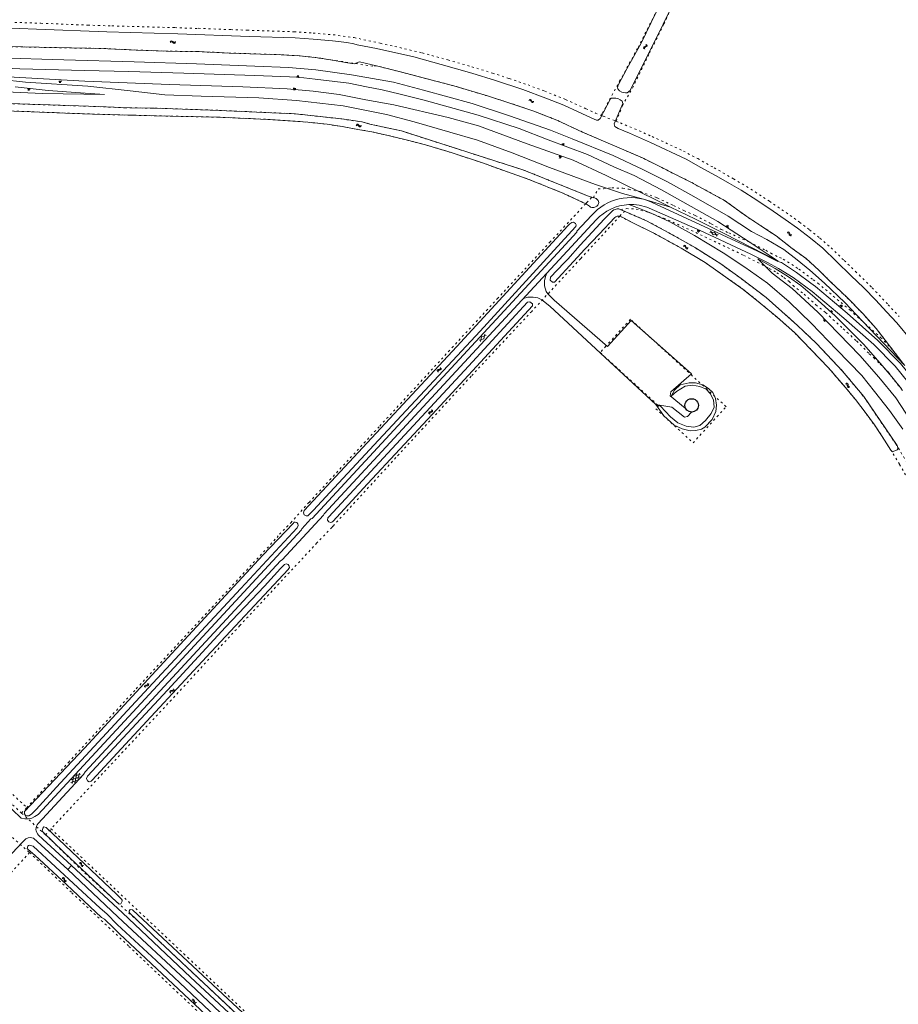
# Model space of a CAD drawing. Header units: metres. Extents: x 64961 to 73789, y 403835 to 410663.
# Tile 9 of 135: x 67114 to 67548, y 405073 to 405560. Entities that reach past the tile are written whole.
import ezdxf

# ---------------------------------------------------------------- set-up
doc = ezdxf.new("R2010")
doc.units = ezdxf.units.M
doc.linetypes.add('PERCEELGRENS', pattern=[2.5, 1, -1.5])
for name, color, linetype, lineweight in [('B-GEO-OG-GEBOUW_bijgebouw-G', 2, 'Continuous', 25), ('B-GEO-OG-GRENS_perceel-G', 253, 'PERCEELGRENS', 0), ('B-GEO-OG-OVLIJNOBJ-G', 253, 'Continuous', 0), ('B-GEO-OG-SLOOT_insteek-G', 253, 'Continuous', 0), ('B-GEO-OG-TALUD-S', 253, 'Continuous', 0), ('B-GEO-OG-VERH_gesl-S', 253, 'Continuous', 0), ('B-GEO-OG-VERH_kntgesl-G', 253, 'Continuous', 0), ('B-GEO-OG-VERH_knthalf-G', 253, 'Continuous', 0), ('B-GEO-OG-VERH_kntopen-G', 253, 'Continuous', 0), ('B-GEO-OG-WATER-S', 253, 'Continuous', 0)]:
    doc.layers.add(name, color=color, linetype=linetype, lineweight=lineweight)

# ---------------------------------------------------------------- blocks, each defined once
blk = doc.blocks.new('S016')
at = {"color": 0, "linetype": 'Continuous'}
for points in [[(0.01, -0.38), (2.65, 1.15)], [(2.65, -1.15), (0.01, 0.38)], [(5.07, -1.15), (1.09, 1.15)], [(1.09, -1.15), (5.07, 1.15)], [(6.16, -0.38), (3.51, 1.15)], [(3.51, -1.15), (6.16, 0.37)]]:
    blk.add_lwpolyline(points, dxfattribs=at)
blk = doc.blocks.new('S05')
at = {"color": 0}
for p, q in [((0.08, 0.3), (0.38, 0.59)), ((0.11, -0.19), (0.41, 0.09)), ((0.38, 0.59), (0.68, 0.71)), ((0.41, 0.09), (0.71, 0.21)), ((0.68, 0.71), (1.01, 0.62)), ((0.71, 0.21), (1.02, 0.12)), ((1.01, 0.62), (1.33, 0.37)), ((1.02, 0.12), (1.36, -0.12)), ((1.33, 0.37), (1.66, 0.13)), ((1.66, 0.13), (1.97, 0.04)), ((1.97, 0.04), (2.28, 0.16)), ((2.28, 0.16), (2.58, 0.44)), ((1.36, -0.12), (1.68, -0.37)), ((1.68, -0.37), (2, -0.46)), ((2, -0.46), (2.31, -0.33)), ((2.31, -0.33), (2.61, -0.05))]:
    blk.add_line(p, q, dxfattribs=at)
blk = doc.blocks.new('S012')
at = {"color": 0}
for p, q in [((1.18, 2.05), (0, 0)), ((1.18, -2.05), (0, 0)), ((1.4, 0), (0.21, -2.05)), ((1.4, 0), (0.22, 2.05))]:
    blk.add_line(p, q, dxfattribs=at)
blk = doc.blocks.new('S04')
at = {"color": 0}
for p, q in [((0, 0.5), (0.5, 0.5)), ((0, 0.25), (1, 0.25)), ((0, 0), (0.5, 0)), ((0, -0.25), (1, -0.25)), ((0, -0.5), (0.5, -0.5))]:
    blk.add_line(p, q, dxfattribs=at)

msp = doc.modelspace()

# ---------------------------------------------------------------- linework, layer by layer
at = {"layer": 'B-GEO-OG-GEBOUW_bijgebouw-G'}
for points in [[(67442.619, 405369.03, -1.0001508), (67449.252, 405369.03)], [(67449.252, 405369.03, -0.9998493), (67442.619, 405369.03)]]:
    msp.add_lwpolyline(points, format="xyb", dxfattribs=at)
at = {"layer": 'B-GEO-OG-GRENS_perceel-G'}
for points in [[(67401.143, 405512.477), (67401.809, 405513.635), (67402.955, 405515.81), (67410.281, 405529.432), (67419.43, 405546.128), (67433.242, 405573.203), (67440.605, 405598.348), (67442.962, 405612.629), (67441.714, 405633.563), (67436.712, 405649.126), (67431.564, 405671.944), (67421.824, 405701.076), (67411.861, 405729.362), (67404.16, 405750.401), (67402.365, 405755.333), (67401.545, 405761.826), (67401.776, 405771.232), (67400.944, 405782.194), (67400.065, 405788.435), (67397.44, 405798.705), (67395.383, 405805.337), (67394.797, 405810.212), (67394.69, 405826.446)], [(67408.613, 405509.599), (67411.672, 405517.309), (67416.676, 405526.068), (67425.009, 405543.289), (67432.2, 405557.742), (67439.219, 405573.1)], [(67101.055, 405558.867), (67124.037, 405558.1), (67147.249, 405557.164), (67159.148, 405556.805), (67190.244, 405555.922), (67201.978, 405555.514), (67201.981, 405555.593), (67217.896, 405554.949), (67225.976, 405554.661), (67249.25, 405553.88), (67258.702, 405553.228), (67268.521, 405552.427), (67278.926, 405551.01), (67291.841, 405548.212), (67301.511, 405546.055), (67312.618, 405543.415), (67325.378, 405539.923), (67337.208, 405536.587), (67347.374, 405533.462), (67355.718, 405530.747), (67364.968, 405527.606), (67373.241, 405524.49), (67383.599, 405520.373)], [(67146.68, 405545.701), (67115.098, 405546.381), (67094.585, 405546.844), (67071.784, 405547.946), (67034.189, 405549.122), (67018.881, 405549.593), (67009.969, 405549.517), (67002.373, 405549.343), (66994.431, 405549.128), (66986.509, 405548.622), (66980.411, 405548.369), (66975.687, 405547.708), (66969.35, 405547.19)], [(67545.339, 405396.548), (67537.282, 405407), (67530.551, 405414.428), (67522.818, 405422.382), (67514.662, 405430.203), (67508.888, 405435.905), (67502.504, 405441.695), (67495.647, 405446.741), (67487.692, 405452.866), (67481.174, 405457.252), (67473.153, 405462.491), (67462.209, 405470.433), (67445.461, 405479.501), (67421.578, 405491.512), (67391.957, 405504.262), (67379.269, 405510.107), (67367.779, 405514.665), (67355.947, 405518.637), (67344.923, 405522.14), (67328.28, 405527.13), (67314.863, 405530.686), (67301.959, 405534.027), (67290.007, 405537.066), (67288.251, 405536.854), (67262.528, 405540.751), (67259.711, 405541.171), (67251.723, 405542.016), (67242.897, 405542.543), (67217.213, 405543.383), (67201.464, 405544.088), (67186.998, 405544.275), (67171.16, 405544.833), (67153.62, 405545.688), (67146.68, 405545.701)], [(67383.599, 405520.373), (67393.663, 405515.815), (67398.339, 405513.643), (67400.851, 405512.576), (67401.143, 405512.477)], [(67102.144, 405515.004), (67144.565, 405513.321), (67167.68, 405512.627), (67185.843, 405512.213), (67211.659, 405511.613), (67236.341, 405510.564), (67256.058, 405509.144), (67265.6, 405508.111), (67273.043, 405506.988), (67280.798, 405505.575), (67287.657, 405504.355), (67295.763, 405502.562), (67304.694, 405500.374), (67314.229, 405497.99)], [(67107.576, 405518.392), (67152.424, 405516.84), (67165.557, 405516.293), (67183.018, 405516.031), (67212.36, 405514.997), (67234.302, 405514.016), (67249.96, 405513.274), (67272.938, 405510.749), (67282.995, 405509.265), (67286.803, 405508.201), (67302.318, 405504.809), (67362.971, 405485.404), (67394.436, 405472.743), (67395.956, 405472.263), (67396.609, 405472.093)], [(67401.143, 405512.477), (67402.208, 405512.116), (67407.911, 405509.883), (67408.613, 405509.599)], [(67408.613, 405509.599), (67410.695, 405508.759), (67417.665, 405505.891), (67426.331, 405502.069), (67441.84, 405494.882), (67448.932, 405491.126), (67457.082, 405486.583), (67466.552, 405481.141), (67475.264, 405476.032), (67484.39, 405470.039), (67494.603, 405463.069), (67499.328, 405459.702), (67504.283, 405455.886), (67509.379, 405451.798), (67514.894, 405446.981), (67521.414, 405440.709), (67526.991, 405435.305), (67535.212, 405427.231), (67543.141, 405418.87), (67548.514, 405413.048)], [(67314.229, 405497.99), (67327.01, 405494.081), (67342.009, 405489.151), (67365.897, 405480.644), (67382.189, 405474.099), (67393.558, 405468.825)], [(67397.302, 405471.792), (67399.722, 405476.237), (67402.334, 405476.182), (67406.361, 405476.682), (67411.943, 405476.438), (67414.787, 405475.934), (67420.683, 405474.785), (67428.907, 405471.702), (67436.952, 405467.954), (67442.127, 405465.43), (67447.715, 405462.952), (67455.612, 405458.83), (67460.548, 405456.114), (67464.313, 405454.386)], [(67393.558, 405468.825), (67393.978, 405469.274), (67396.609, 405472.093)], [(67396.609, 405472.093), (67397.302, 405471.792)], [(67114.461, 405167.322), (67109.591, 405171.774), (67094.046, 405186.1), (67078.154, 405201.348), (67046.158, 405231.092), (67024.307, 405251.422), (66993.451, 405280.067), (66968.973, 405303.552), (66968.996, 405303.313), (66933.138, 405336.527), (66904.194, 405363.322), (66881.349, 405384.892), (66856.72, 405407.963), (66841.024, 405422.39), (66822.605, 405439.901), (66791.868, 405468.33), (66796.638, 405470.053)], [(66800.319, 405466.745), (66815.588, 405452.756), (66838.622, 405431.097), (66862.423, 405408.785), (66895.809, 405377.59), (66926.587, 405348.605), (66961.766, 405315.533), (66997.861, 405281.701), (67035.098, 405246.674), (67066.736, 405217.16), (67095.457, 405190.131), (67117.007, 405170.075)], [(67117.007, 405170.075), (67137.619, 405192.37), (67171.174, 405228.827), (67240.799, 405303.717), (67242.029, 405305.306), (67247.653, 405310.929), (67256.65, 405321.052), (67291.651, 405358.833), (67325.665, 405395.706), (67349.78, 405421.773), (67375.762, 405449.754), (67393.558, 405468.825)], [(67410.927, 405465.871), (67413.627, 405466.418), (67418.415, 405466.136), (67424.673, 405464.525), (67432.04, 405461.701), (67445.697, 405455.594), (67459.179, 405449.235), (67471.726, 405443.257), (67484.34, 405436.762)], [(67412.698, 405465.102), (67410.927, 405465.871)], [(67410.455, 405462.675), (67391.031, 405441.656), (67366.8, 405415.561), (67336.791, 405383.437), (67299.655, 405343.25), (67268.46, 405309.242), (67267.897, 405308.68), (67260.562, 405301.005), (67222.379, 405260.079), (67190.233, 405225.12), (67154.473, 405186.852), (67128.9, 405159.442), (67129.075, 405159.5)], [(67410.455, 405462.675), (67412.698, 405465.102)], [(67410.455, 405462.675), (67417.199, 405459.195), (67427.506, 405454.126), (67440.806, 405446.796), (67452.683, 405439.656), (67471.481, 405426.456), (67479.83, 405419.67), (67488.182, 405412.626), (67496.946, 405404.903), (67504.902, 405396.767), (67513.55, 405387.622), (67521.031, 405379.038), (67526.965, 405371.935), (67532.235, 405364.991), (67536.347, 405359.402), (67540.183, 405353.718), (67542.942, 405349.283), (67548.748, 405339.852), (67561.127, 405318.431), (67568.808, 405304.646), (67602.431, 405245.344)], [(67412.698, 405465.102), (67423.664, 405460.4), (67436.443, 405453.472), (67447.853, 405446.918), (67460.364, 405439.083), (67470.343, 405431.741), (67482.738, 405422.465), (67498.295, 405408.57), (67507.679, 405399.727), (67520.596, 405385.972), (67531.048, 405373.376), (67546.852, 405350.095), (67552.599, 405340.661), (67562.821, 405322.728), (67571.85, 405307.346)], [(67464.313, 405454.386), (67474.358, 405449.878), (67482.6, 405445.753), (67485.088, 405444.279)], [(67485.088, 405444.279), (67489.38, 405442.145), (67491.263, 405441.462), (67498.896, 405436.478), (67505.983, 405431.222), (67508.342, 405429.504), (67524.196, 405416.242), (67539.414, 405402.617), (67545.339, 405396.548)], [(67484.34, 405436.762), (67488.049, 405434.666)], [(67488.049, 405434.666), (67491.566, 405432.306), (67494.096, 405430.321), (67496.071, 405428.381), (67501.509, 405424.071), (67505.196, 405420.702), (67507.436, 405418.782), (67512.154, 405414.963), (67520.908, 405406.899), (67527.519, 405400.908), (67533.809, 405394.587), (67536.048, 405392.514), (67539.257, 405389.504), (67543.621, 405385.042), (67546.207, 405381.437), (67548.077, 405379.121), (67550.89, 405375.623)], [(67400.706, 405395.141), (67429.53, 405368.888), (67428.22, 405367.367), (67446.655, 405350.515), (67462.973, 405368.398), (67415.641, 405411.63)], [(67415.641, 405411.63), (67403.489, 405398.327)], [(67403.489, 405398.327), (67400.706, 405395.141)], [(67550.839, 405389.444), (67550.415, 405389.963), (67545.339, 405396.548)], [(67114.461, 405167.322), (67117.007, 405170.075)], [(67114.461, 405167.322), (67126.294, 405156.505)], [(67126.294, 405156.505), (67129.075, 405159.5)], [(67129.075, 405159.5), (67161.882, 405128.676), (67196.631, 405095.868), (67227.266, 405066.971), (67256.731, 405039.386), (67285.308, 405012.445), (67298.533, 405000)], [(67106.109, 405158.485), (67118.416, 405147.779)], [(67126.294, 405156.505), (67129.653, 405153.435), (67143.963, 405139.357), (67159.963, 405124.709), (67174.111, 405112.012), (67189.805, 405097.085), (67219.781, 405068.82), (67258.081, 405033.032), (67278.24, 405014.55), (67293.678, 405000)], [(67118.416, 405147.779), (67101.864, 405130.002), (67068.407, 405093.874), (67031.187, 405054.034), (66997.791, 405018.166), (66980.708, 405000)], [(67118.416, 405147.779), (67139.305, 405127.933), (67167.54, 405101.399), (67191.257, 405078.925), (67213.778, 405057.878), (67243.127, 405030.265), (67268.191, 405006.766), (67275.319, 405000)]]:
    msp.add_lwpolyline(points, dxfattribs=at)
at = {"layer": 'B-GEO-OG-OVLIJNOBJ-G'}
for points in [[(67102.762, 405540.942), (67135.352, 405539.925), (67170.187, 405539.036), (67200.932, 405538.002), (67229.887, 405536.917), (67246.495, 405536.182), (67260.055, 405535.02), (67277.572, 405532.558), (67298.386, 405528.919)], [(67435.424, 405467.188), (67447.849, 405461.108), (67461.939, 405454.063), (67488.659, 405440.456), (67474.898, 405449.609), (67458.912, 405460.013), (67430.957, 405475.637), (67417.508, 405482.711), (67407.371, 405487.099), (67394.389, 405493.197), (67374.987, 405500.464), (67360.603, 405506.02), (67340.329, 405512.659), (67313.584, 405520.009), (67301.724, 405523.012), (67292.903, 405525.183), (67285.001, 405526.686), (67276.384, 405528.402), (67269.382, 405529.255), (67259.711, 405530.469), (67251.302, 405531.384), (67229.782, 405532.222), (67194.78, 405533.347), (67167.488, 405534.264), (67145.587, 405534.679), (67113.602, 405535.574), (67094.09, 405536.394)], [(67435.424, 405467.188), (67428.552, 405470.551), (67403.701, 405482.739), (67387.273, 405490.287), (67364.557, 405498.493), (67340.521, 405507.273), (67325.436, 405511.545), (67298.61, 405517.763), (67284.709, 405520.255), (67271.628, 405522.919), (67258.722, 405524.434), (67245.89, 405525.731), (67223.931, 405526.565), (67187.56, 405527.752), (67145.778, 405529.458), (67095.879, 405532.263)], [(67104.333, 405530.272), (67116.453, 405528.951), (67147.17, 405526.895), (67168.099, 405524.7), (67185.265, 405522.728), (67203.26, 405522.042), (67231.775, 405521.227), (67250.469, 405519.853), (67273.448, 405517.31), (67285.815, 405514.804), (67294.888, 405513.001), (67308.617, 405509.338), (67326.284, 405504.266), (67339.923, 405500.31), (67357.144, 405494.01), (67375.524, 405486.771), (67398.333, 405478.328), (67411.783, 405473.869), (67422.169, 405471.14), (67435.424, 405467.188)], [(67091.997, 405524.834), (67124.738, 405523.288), (67155.495, 405522.912), (67143.6, 405523.65), (67127.664, 405524.865), (67111.34, 405526.716)], [(67298.386, 405528.919), (67313.249, 405525.065), (67337.285, 405518.422), (67355.874, 405512.262), (67376.061, 405505.13), (67386.782, 405500.98), (67407.122, 405492.61), (67421.838, 405485.774), (67433.982, 405479.688), (67447.023, 405472.412), (67463.981, 405462.607), (67475.566, 405455.133), (67483.132, 405451.126), (67491.501, 405446.167), (67498.063, 405441.025), (67504.459, 405435.901), (67511.679, 405429.51), (67521.751, 405420.01), (67530.457, 405410.644), (67551.397, 405388.762)], [(67414.815, 405468.395), (67420.101, 405466.419), (67426.307, 405463.913), (67435.073, 405459.899), (67447.334, 405453.113), (67461.476, 405444.445), (67472.301, 405437.35), (67483.446, 405429.558), (67494.199, 405420.304), (67505.15, 405409.631), (67517.599, 405396.61), (67530.064, 405383.866), (67536.375, 405375.972), (67543.716, 405366.483), (67550.465, 405357.284)], [(67554.393, 405361.362), (67546.904, 405372.806), (67538.505, 405382.986), (67529.048, 405393.784), (67508.344, 405415.233), (67495.613, 405426.849), (67485.798, 405434.525), (67478.683, 405441.525), (67487.253, 405436.79), (67493.768, 405432.718), (67499.935, 405428.385), (67506.874, 405422.471), (67516.98, 405413.322), (67524.748, 405405.516), (67530.951, 405399.356), (67539.214, 405389.968), (67544.925, 405383.12), (67549.816, 405377.169)], [(67430.569, 405368.658), (67435.441, 405363.409), (67439.165, 405360.325), (67443.223, 405358.685), (67446.952, 405358.236), (67449.929, 405359.008), (67452.851, 405361.5), (67455.586, 405365.009), (67456.99, 405368.186), (67456.668, 405371.801), (67455.052, 405374.909), (67453.06, 405377.099), (67449.954, 405378.363), (67446.293, 405379.024), (67442.716, 405378.492), (67438.494, 405375.984), (67435.851, 405373.671), (67437.363, 405376.639), (67440.285, 405379.131), (67444.699, 405380.2), (67447.86, 405380.236), (67451.524, 405379.259), (67454.286, 405377.359), (67456.451, 405375.381), (67457.715, 405372.41), (67458.244, 405369.149), (67457.927, 405366.089), (67456.147, 405362.064), (67452.432, 405358.193), (67450.721, 405357.295), (67447.954, 405356.561), (67445.216, 405356.425), (67441.27, 405357.398), (67437.349, 405359.321), (67432.099, 405363.863), (67428.135, 405369.508), (67430.569, 405368.658)]]:
    msp.add_lwpolyline(points, dxfattribs=at)
at = {"layer": 'B-GEO-OG-SLOOT_insteek-G'}
for points in [[(67438.141, 405570.731), (67431.769, 405557.692), (67415.558, 405524.881), (67414.052, 405523.736), (67413.14, 405523.6), (67412.134, 405523.848), (67411.31, 405524.078), (67410.19, 405524.726), (67409.416, 405525.614), (67409.301, 405526.197), (67409.333, 405526.764), (67409.601, 405527.478), (67413.914, 405535.587), (67420.911, 405548.212), (67425.973, 405558.446), (67429.184, 405565.286)], [(67280.476, 405547.449), (67278.883, 405547.983), (67275.336, 405548.5), (67268.187, 405549.444), (67258.702, 405550.221), (67249.857, 405550.858), (67227.26, 405551.614), (67191.71, 405552.88), (67156.6, 405553.876), (67121.853, 405555.223), (67096.496, 405556.138), (67073.094, 405557.034), (67057.38, 405557.794), (67042.785, 405558.254), (67030.255, 405558.566), (67018.691, 405558.924)], [(67094.585, 405546.844), (67115.098, 405546.381), (67146.68, 405545.701), (67153.62, 405545.688), (67171.16, 405544.833), (67186.998, 405544.275), (67201.464, 405544.088), (67217.213, 405543.383), (67242.897, 405542.543), (67251.723, 405542.016), (67259.711, 405541.171), (67266.312, 405540.187), (67275.695, 405538.532), (67278.895, 405538.085)], [(67280.476, 405547.449), (67290.044, 405545.54)], [(67554.552, 405401.295), (67547.348, 405409.899), (67542.315, 405415.295), (67537.093, 405421.133), (67531.058, 405427.128), (67524.726, 405433.324), (67517.593, 405440.232), (67510.797, 405446.755), (67504.678, 405451.772), (67498.302, 405456.749), (67492.246, 405461.065), (67486.266, 405465.179), (67478.225, 405470.547), (67470.427, 405475.585), (67464.659, 405478.76), (67459.24, 405481.975), (67450.522, 405486.764), (67443.213, 405490.939), (67425.531, 405499.143), (67415.173, 405503.711), (67409.511, 405506.001), (67408.004, 405507.047), (67407.646, 405508.359), (67411.871, 405518.33), (67411.477, 405519.532), (67410.612, 405520.237), (67409.347, 405520.883), (67408.341, 405521.057), (67406.351, 405520.986), (67405.806, 405520.652), (67400.721, 405510.911), (67399.686, 405510.172), (67398.846, 405510.183), (67397.765, 405510.594), (67395.803, 405511.527), (67389.844, 405514.27), (67382.712, 405517.496), (67373.806, 405521.072), (67362.428, 405525.358), (67348.967, 405529.827), (67337.211, 405533.47), (67321.998, 405537.759), (67308.562, 405541.407), (67290.044, 405545.54)], [(67278.895, 405538.085), (67281.57, 405539.018), (67290.007, 405537.066)], [(67290.007, 405537.066), (67301.959, 405534.027), (67314.863, 405530.686), (67328.28, 405527.13), (67344.923, 405522.14), (67355.947, 405518.637), (67367.779, 405514.665), (67379.269, 405510.107), (67391.957, 405504.262), (67421.578, 405491.512), (67445.461, 405479.501), (67462.209, 405470.433), (67473.153, 405462.491), (67481.174, 405457.252), (67487.692, 405452.866), (67495.647, 405446.741), (67502.504, 405441.695), (67508.888, 405435.905), (67514.662, 405430.203), (67522.818, 405422.382), (67530.551, 405414.428), (67537.282, 405407), (67550.415, 405389.963), (67551.397, 405388.762)], [(67168.063, 405516.189), (67152.424, 405516.84), (67107.576, 405518.392), (67072.171, 405519.806), (67052.459, 405520.514), (67034.793, 405521.167), (67020.435, 405521.573), (67007.398, 405521.279), (66994.746, 405520.806), (66977.788, 405519.857)], [(67102.144, 405515.004), (67144.565, 405513.321), (67168.221, 405512.611), (67170.121, 405512.609)], [(67179.039, 405516.137), (67168.063, 405516.189)], [(67180.094, 405512.347), (67211.659, 405511.613), (67236.341, 405510.564), (67256.058, 405509.144), (67265.6, 405508.111), (67273.043, 405506.988), (67280.798, 405505.575), (67287.657, 405504.355), (67295.763, 405502.562), (67304.694, 405500.374), (67314.229, 405497.99), (67327.01, 405494.081), (67342.009, 405489.151), (67365.897, 405480.644), (67382.189, 405474.099), (67393.978, 405468.63), (67395.375, 405467.564), (67395.963, 405467.186), (67396.568, 405466.954), (67397.025, 405466.921), (67397.536, 405466.925), (67398.046, 405467.058), (67398.991, 405467.65), (67399.534, 405468.166), (67399.926, 405469.338), (67399.606, 405470.413), (67398.612, 405471.336), (67397.384, 405471.892), (67395.956, 405472.263), (67394.436, 405472.743), (67362.971, 405485.404), (67302.318, 405504.809), (67286.803, 405508.201), (67282.995, 405509.265), (67272.938, 405510.749), (67249.96, 405513.274), (67234.302, 405514.016), (67212.36, 405514.997), (67180.226, 405516.129), (67179.039, 405516.137)], [(67170.121, 405512.609), (67180.094, 405512.347)], [(67390.766, 405448.354), (67402.658, 405461.18), (67406.752, 405465.334), (67407.431, 405465.746), (67408.037, 405466.029), (67409.123, 405466.316), (67409.935, 405466.286), (67423.664, 405460.4), (67436.443, 405453.472), (67447.853, 405446.918), (67460.364, 405439.083), (67470.343, 405431.741), (67482.738, 405422.465), (67498.295, 405408.57), (67507.679, 405399.727), (67520.596, 405385.972), (67531.048, 405373.376), (67547.515, 405349.118), (67547.95, 405348.052), (67547.992, 405347.536), (67547.59, 405347.071), (67546.377, 405346.561), (67545.936, 405346.335), (67545.238, 405345.997), (67544.474, 405346.82), (67540.183, 405353.718), (67536.347, 405359.402), (67532.235, 405364.991), (67526.965, 405371.935), (67521.031, 405379.038), (67513.55, 405387.622), (67504.902, 405396.767), (67496.946, 405404.903), (67488.182, 405412.626)], [(67427.506, 405454.126), (67417.199, 405459.195), (67411.228, 405462.276), (67410.099, 405462.616), (67409.49, 405462.647), (67409.084, 405462.588), (67408.349, 405462.267), (67407.983, 405461.932), (67400.107, 405453.83), (67393.092, 405446.254)], [(67388.714, 405458.449), (67388.417, 405459.104), (67387.462, 405459.625), (67386.66, 405459.527), (67385.643, 405458.806), (67384.738, 405457.885), (67329.766, 405398.244), (67289.773, 405355.294), (67254.269, 405317.004), (67253.931, 405315.96), (67254.269, 405314.867), (67255.241, 405314.401), (67255.971, 405314.407), (67258.907, 405317.117), (67266.958, 405326.007), (67291.062, 405351.909), (67341.243, 405405.793), (67384.904, 405453.412), (67388.576, 405457.516), (67388.714, 405458.449)], [(67488.182, 405412.626), (67479.83, 405419.67), (67471.481, 405426.456), (67452.683, 405439.656), (67440.806, 405446.796), (67427.506, 405454.126)], [(67390.766, 405448.354), (67384.605, 405441.393)], [(67393.092, 405446.254), (67387.501, 405440.194)], [(67384.605, 405441.393), (67382.794, 405439.624), (67376.041, 405432.477)], [(67378.113, 405430.07), (67387.501, 405440.194)], [(67376.041, 405432.477), (67375.975, 405431.042), (67377.005, 405430.063), (67378.113, 405430.07)], [(67364.669, 405420.148), (67335.475, 405388.394), (67293.402, 405343.071), (67266.386, 405313.82), (67265.952, 405313.378), (67265.723, 405312.317), (67266.443, 405311.483), (67267.25, 405311.07), (67267.997, 405311.223), (67268.487, 405311.665), (67285.586, 405330.184), (67317.489, 405364.572), (67355.29, 405405.457), (67367.267, 405418.373)], [(67364.669, 405420.148), (67365.804, 405420.31), (67367.255, 405419.353), (67367.267, 405418.373)], [(67251.191, 405309.563), (67251.074, 405310.493), (67250.594, 405311.129), (67249.788, 405311.341), (67249.296, 405311.191), (67248.754, 405310.601), (67233.821, 405294.932), (67188.854, 405246.315), (67145.534, 405199.448), (67115.925, 405168.056), (67115.825, 405166.923), (67116.306, 405166.142), (67117.075, 405165.929), (67118.006, 405165.956), (67118.788, 405166.401), (67119.441, 405166.936), (67121.632, 405169.073), (67131.765, 405180.081), (67172.931, 405224.684), (67222.877, 405278.365), (67250.799, 405308.464), (67251.191, 405309.563)], [(67247.041, 405288.818), (67246.834, 405289.437), (67246.243, 405290.235), (67245.382, 405290.593), (67244.526, 405290.33), (67244.2, 405289.98), (67242.534, 405288.322), (67234.664, 405279.635), (67215.261, 405259.27), (67186.635, 405228.161), (67147.114, 405185.527), (67146.63, 405184.427), (67147.096, 405183.353), (67147.959, 405182.849), (67148.852, 405183.076), (67149.322, 405183.573), (67165.77, 405201.465), (67205.981, 405244.636), (67246.337, 405287.825), (67247.041, 405288.818)], [(67164.27, 405123.802), (67164.215, 405124.295), (67163.886, 405124.77), (67161.492, 405126.998), (67132.679, 405154.434), (67126.558, 405160.243), (67125.425, 405160.462), (67124.877, 405159.804), (67124.676, 405158.434), (67124.877, 405158.05), (67135.274, 405148.004), (67161.584, 405123.18), (67162.79, 405122.34), (67163.503, 405122.395), (67163.74, 405122.687), (67164.27, 405123.802)], [(67156.671, 405117.516), (67153.364, 405120.274), (67120.165, 405150.888), (67118.429, 405151.527), (67117.881, 405151.326), (67117.553, 405150.979), (67117.26, 405149.828), (67117.626, 405149.353), (67121.061, 405146.467), (67136.591, 405131.982), (67153.949, 405115.707), (67155.411, 405114.776)], [(67156.671, 405117.516), (67161.695, 405112.201)], [(67266.278, 405028.489), (67266.168, 405028.928), (67261.564, 405033.202), (67243.494, 405050.189), (67199.204, 405091.544), (67169.386, 405119.527), (67168.216, 405119.692), (67167.65, 405118.833), (67167.851, 405118.011), (67182.87, 405103.617), (67215.137, 405073.222), (67239.858, 405049.787), (67262.825, 405028.671), (67264.981, 405027.393), (67265.493, 405027.411), (67266.168, 405027.758), (67266.278, 405028.489)], [(67159.869, 405110.593), (67155.411, 405114.776)], [(67230.291, 405044.503), (67205.547, 405067.539), (67175.984, 405095.359), (67162.865, 405107.506), (67159.869, 405110.593)], [(67161.695, 405112.201), (67180.953, 405094.336), (67222.265, 405055.448), (67232.436, 405046.075)]]:
    msp.add_lwpolyline(points, dxfattribs=at)
at = {"layer": 'B-GEO-OG-VERH_kntgesl-G'}
for points in [[(67426.013, 405469.591, 0.3359317), (67396.444, 405462.946)], [(67414.815, 405468.395, 0.1980287), (67398.688, 405460.801)], [(67424.879, 405466.658, 0.1105906), (67414.815, 405468.395)], [(67122.606, 405162.125, 0.4145985), (67122.825, 405156.469)]]:
    msp.add_lwpolyline(points, format="xyb", dxfattribs=at)
for points in [[(67424.879, 405466.658), (67450.115, 405455.631), (67475.247, 405443.855), (67483.479, 405439.781), (67488.844, 405436.78), (67496.152, 405432.372), (67505.517, 405425.448), (67521.289, 405412.255), (67536.098, 405399.136), (67546.607, 405388.481), (67552.919, 405380.714), (67560.691, 405370.08)], [(67426.013, 405469.591), (67478.491, 405445.327), (67488.587, 405440.305), (67490.363, 405439.661), (67497.758, 405434.833), (67504.851, 405429.572), (67507.113, 405427.925), (67522.885, 405414.732), (67538.031, 405401.171), (67549.16, 405389.772), (67555.472, 405382.005), (67561.325, 405373.887)], [(67114.293, 405164.819), (67109.769, 405169.027), (67107.481, 405170.746), (67039.196, 405234.292), (67038.745, 405235.122), (67032.235, 405241.185), (67031.4, 405241.553), (66961.886, 405306.293), (66961.695, 405306.88), (66937.558, 405329.359), (66936.62, 405329.823), (66848.396, 405411.987), (66847.992, 405412.774), (66843.7, 405416.771), (66843.071, 405416.946), (66803.019, 405454.247), (66802.241, 405455.469), (66796.713, 405461.102)], [(67122.584, 405166.682), (67252.917, 405307.428), (67253.013, 405307.974), (67257.6, 405312.933), (67258.132, 405313.067), (67381.538, 405446.474), (67389.095, 405454.784), (67389.18, 405455.198), (67396.444, 405462.946)], [(67122.606, 405162.125), (67145.102, 405186.41), (67145.868, 405187.679), (67242.535, 405292.061), (67243.435, 405292.592), (67263.847, 405314.659), (67264.151, 405315.428), (67398.688, 405460.801)], [(67377.879, 405421.163), (67374.822, 405424.305), (67374.001, 405425.422), (67373.092, 405428.177), (67373.063, 405430.707), (67373.635, 405432.884), (67374.249, 405434.394)], [(67362.74, 405421.958), (67364.83, 405422.555), (67367.498, 405422.658), (67369.857, 405422.299), (67371.87, 405421.34), (67375.701, 405418.047)], [(67114.293, 405164.819), (67116.097, 405164.435), (67117.816, 405164.527), (67119.512, 405164.884), (67121.046, 405165.677), (67122.584, 405166.682)], [(67120.41, 405154.983), (67118.758, 405155.272), (67117.762, 405155.098), (67116.505, 405154.59), (67114.875, 405152.989), (67096.758, 405133.828), (67096.189, 405133.607)], [(67120.41, 405154.983), (67137.324, 405139.342)], [(67139.203, 405141.331), (67122.825, 405156.469)], [(67137.324, 405139.342), (67139.203, 405141.331)]]:
    msp.add_lwpolyline(points, dxfattribs=at)
at = {"layer": 'B-GEO-OG-VERH_knthalf-G'}
for points in [[(67375.701, 405418.047), (67428.135, 405369.508)], [(67377.879, 405421.163), (67404.272, 405398.181), (67415.929, 405411.031), (67445.912, 405384.675), (67435.652, 405375.706), (67435.358, 405373.771), (67442.665, 405367.601)], [(67445.849, 405365.715), (67443.801, 405363.469), (67442.398, 405363.242), (67436.16, 405368.089), (67428.135, 405369.508)]]:
    msp.add_lwpolyline(points, dxfattribs=at)
at = {"layer": 'B-GEO-OG-VERH_kntopen-G'}
for points in [[(67289.705, 405000), (67245.468, 405041.877), (67198.017, 405086.191), (67164.312, 405117.901), (67139.203, 405141.331)], [(67137.324, 405139.342), (67161.99, 405116), (67197.799, 405082.628), (67242.125, 405040.744), (67286.011, 405000)]]:
    msp.add_lwpolyline(points, dxfattribs=at)

# ---------------------------------------------------------------- block references
at = {"layer": 'B-GEO-OG-TALUD-S'}
for p, rotation in [((67133.525, 405529.659), 266.6802460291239), ((67251.117, 405531.228), 83.94212374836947), ((67118.067, 405525.836), 262.0110765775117), ((67249.53, 405526.049), 265.1814835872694), ((67382.2, 405497.756), 67.58270421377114), ((67381.057, 405492.262), 248.585521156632), ((67463.402, 405457.258), 58.82254466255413), ((67449.515, 405455.661), 244.9275292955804), ((67519.649, 405417.904), 48.2184098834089), ((67514.762, 405415.071), 47.2594778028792), ((67511.967, 405411.478), 224.4324628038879)]:
    msp.add_blockref('S04', p, dxfattribs=dict(at, rotation=rotation))
at = {"layer": 'B-GEO-OG-VERH_gesl-S'}
for name, p, rotation in [('S012', (67457.242, 405454.715), 244.9208210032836), ('S012', (67342.007, 405402.991), 317.2290713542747), ('S016', (67139.121, 405182.245), 47.18703626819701)]:
    msp.add_blockref(name, p, dxfattribs=dict(at, rotation=rotation))
at = {"layer": 'B-GEO-OG-WATER-S'}
for p, rotation in [((67187.929, 405548.666), 358.6824293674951), ((67422.488, 405545.249), 60.46121774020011), ((67365.322, 405520.05), 337.1024089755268), ((67279.923, 405507.595), 349.8027944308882), ((67495.421, 405453.161), 142.1903478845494), ((67441.773, 405447.968), 328.4075084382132), ((67320.305, 405385.561), 48.60919760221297), ((67522.148, 405379.898), 310.2531852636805), ((67316.156, 405364.597), 53.41657886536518), ((67175.374, 405229.49), 42.52804406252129), ((67187.944, 405226.785), 43.2569296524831), ((67142.929, 405142.743), 317.2679545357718), ((67136.682, 405133.608), 138.2427529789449), ((67200.851, 405073.367), 136.5394029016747)]:
    msp.add_blockref('S05', p, dxfattribs=dict(at, rotation=rotation))

doc.saveas('drawing.dxf')
